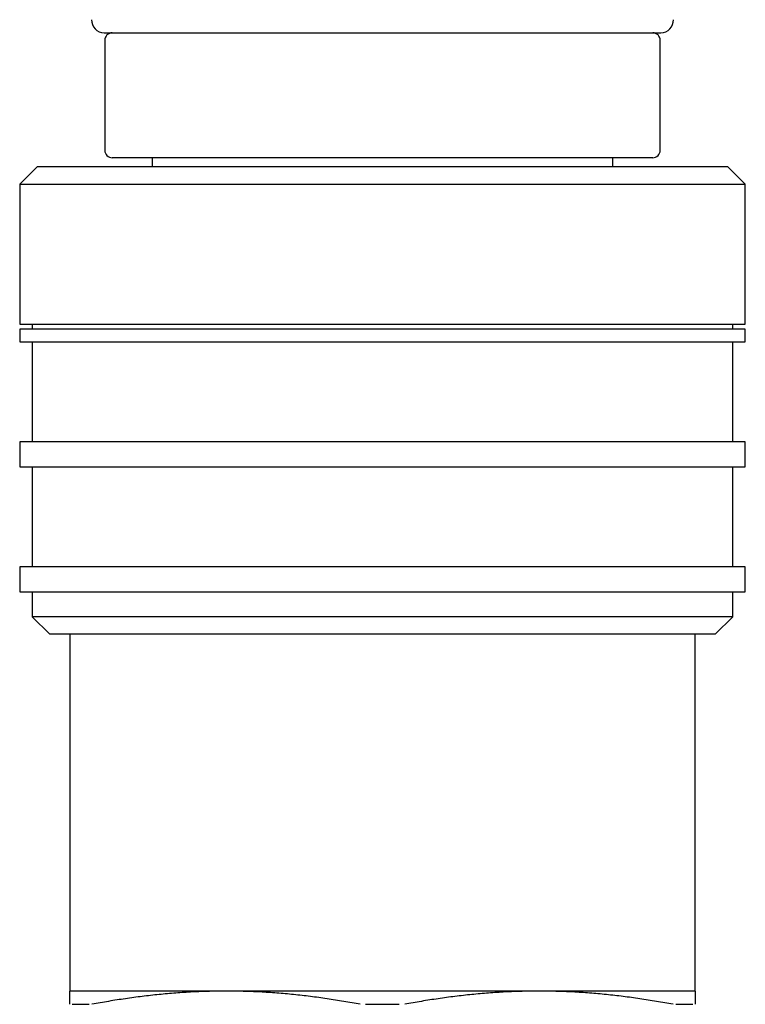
# Model space of a CAD drawing. Header units: millimetres. Extents: x 8 to 552, y 12 to 759.
# Tile 49 of 55: x 333 to 362, y 364 to 403. Entities that reach past the tile are written whole.
import ezdxf

# ---------------------------------------------------------------- set-up
doc = ezdxf.new("R2010")
doc.units = ezdxf.units.MM

msp = doc.modelspace()

# ---------------------------------------------------------------- linework, layer by layer
at = {"color": 7, "linetype": 'Continuous', "lineweight": 30}
for p, q in [((336.027, 402.38), (358.282, 402.38)), ((336.054, 402.08), (336.054, 397.68)), ((358.254, 397.68), (358.254, 402.08)), ((333.354, 397.018), (332.654, 396.318)), ((360.954, 397.018), (333.354, 397.018)), ((357.954, 397.38), (336.354, 397.38)), ((337.954, 397.38), (337.954, 397.018)), ((356.354, 397.018), (356.354, 397.38)), ((361.654, 396.318), (360.954, 397.018)), ((332.654, 396.318), (332.654, 390.718)), ((332.654, 396.318), (361.654, 396.318)), ((361.654, 390.718), (361.654, 396.318)), ((332.654, 390.718), (361.654, 390.718)), ((333.154, 390.718), (333.154, 390.518)), ((361.154, 390.518), (361.154, 390.718)), ((332.654, 390.518), (332.654, 390.018)), ((361.654, 390.518), (332.654, 390.518)), ((361.654, 390.018), (361.654, 390.518)), ((332.654, 390.018), (361.654, 390.018)), ((333.154, 390.018), (333.154, 386.018)), ((361.154, 386.018), (361.154, 390.018)), ((332.654, 386.018), (332.654, 385.018)), ((361.654, 386.018), (332.654, 386.018)), ((361.654, 385.018), (361.654, 386.018)), ((332.654, 385.018), (361.654, 385.018)), ((333.154, 385.018), (333.154, 381.018)), ((361.154, 381.018), (361.154, 385.018)), ((332.654, 381.018), (332.654, 380.018)), ((361.654, 381.018), (332.654, 381.018)), ((361.654, 380.018), (361.654, 381.018)), ((332.654, 380.018), (361.654, 380.018)), ((333.154, 380.018), (333.154, 379.018)), ((361.154, 379.018), (361.154, 380.018)), ((333.154, 379.018), (333.854, 378.318)), ((361.154, 379.018), (333.154, 379.018)), ((360.454, 378.318), (361.154, 379.018)), ((360.454, 378.318), (333.854, 378.318)), ((334.654, 378.318), (334.654, 364.045)), ((359.654, 364.045), (359.654, 378.318)), ((340.904, 364.045), (334.654, 364.045)), ((353.404, 364.045), (340.904, 364.045)), ((359.654, 364.045), (353.404, 364.045))]:
    msp.add_line(p, q, dxfattribs=at)
for centre, radius, start, end in [((336.027, 402.88), 0.5, 177.5187, 270), ((358.282, 402.88), 0.5, 270, 2.4813), ((336.354, 402.08), 0.3, 90, 180), ((357.954, 402.08), 0.3, 0, 90), ((336.354, 397.68), 0.3, 180, 270), ((357.954, 397.68), 0.3, 270, 0)]:
    msp.add_arc(centre, radius, start, end, dxfattribs=at)
for points, knots in [([(334.654, 363.518), (334.654, 363.558), (334.654, 363.638), (334.654, 363.742), (334.654, 363.833), (334.654, 363.909), (334.654, 363.969), (334.654, 364.013), (334.654, 364.04), (334.654, 364.044), (334.654, 364.045)], [0, 0, 0, 0, 0.124535, 0.249069, 0.373761, 0.498453, 0.62372, 0.748987, 0.874494, 1, 1, 1, 1]), ([(340.904, 364.045), (340.681, 364.044), (340.234, 364.04), (339.563, 364.013), (338.893, 363.97), (338.222, 363.91), (337.55, 363.835), (336.879, 363.743), (336.209, 363.639), (335.764, 363.558), (335.541, 363.518)], [0, 0, 0, 0, 0.124454, 0.248908, 0.373603, 0.498299, 0.623638, 0.748977, 0.874488, 1, 1, 1, 1]), ([(346.268, 363.518), (346.047, 363.558), (345.605, 363.638), (344.939, 363.742), (344.272, 363.833), (343.603, 363.909), (342.931, 363.969), (342.256, 364.013), (341.581, 364.04), (341.13, 364.044), (340.904, 364.045)], [0, 0, 0, 0, 0.124535, 0.249069, 0.373761, 0.498453, 0.62372, 0.748987, 0.874494, 1, 1, 1, 1]), ([(353.404, 364.045), (353.181, 364.044), (352.734, 364.04), (352.063, 364.013), (351.393, 363.97), (350.722, 363.91), (350.05, 363.835), (349.379, 363.743), (348.709, 363.639), (348.264, 363.558), (348.041, 363.518)], [0, 0, 0, 0, 0.124454, 0.248908, 0.373603, 0.498299, 0.623638, 0.748977, 0.874488, 1, 1, 1, 1]), ([(358.768, 363.518), (358.547, 363.558), (358.105, 363.638), (357.439, 363.742), (356.772, 363.833), (356.103, 363.909), (355.431, 363.969), (354.756, 364.013), (354.081, 364.04), (353.63, 364.044), (353.404, 364.045)], [0, 0, 0, 0, 0.124535, 0.249069, 0.373761, 0.498453, 0.62372, 0.748987, 0.874494, 1, 1, 1, 1]), ([(359.654, 364.045), (359.654, 364.044), (359.654, 364.04), (359.654, 364.013), (359.654, 363.97), (359.654, 363.91), (359.654, 363.835), (359.654, 363.743), (359.654, 363.639), (359.654, 363.558), (359.654, 363.518)], [0, 0, 0, 0, 0.124454, 0.248908, 0.373603, 0.498299, 0.623638, 0.748977, 0.874488, 1, 1, 1, 1]), ([(334.751, 363.518), (334.863, 363.521), (335.087, 363.526), (335.312, 363.521), (335.424, 363.518)], [0, 0, 0, 0, 0.499923, 1, 1, 1, 1]), ([(346.481, 363.518), (346.706, 363.521), (347.154, 363.526), (347.603, 363.521), (347.827, 363.518)], [0, 0, 0, 0, 0.499923, 1, 1, 1, 1]), ([(358.885, 363.518), (358.997, 363.521), (359.221, 363.526), (359.446, 363.521), (359.558, 363.518)], [0, 0, 0, 0, 0.499923, 1, 1, 1, 1])]:
    msp.add_open_spline(points, degree=3, knots=knots, dxfattribs=at)

doc.saveas('drawing.dxf')
